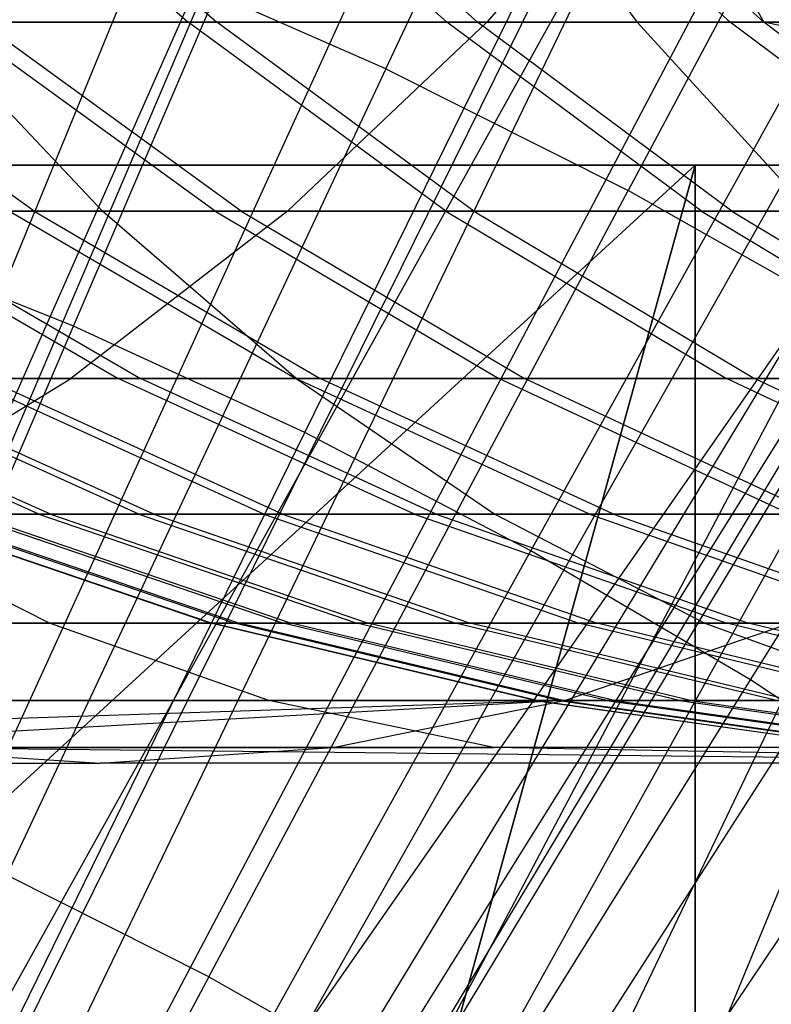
# Model space of a CAD drawing. Extents: x 0.1 to 12.1, y -6 to 6.
# Tile 221 of 256: x 6.383 to 6.508, y 0.66 to 0.824. Entities that reach past the tile are written whole.
import ezdxf

# ---------------------------------------------------------------- set-up
doc = ezdxf.new("R2010")
doc.units = 0
doc.header["$LTSCALE"] = 2.54
doc.layers.get('0').update_dxf_attribs({"linetype": 'CONTINUOUS'})

# ---------------------------------------------------------------- blocks, each defined once
blk = doc.blocks.new('DROPS_COLOR_B-11195_STL')
at = {"color": 0}
for p, q in [((6.44404, 0.81606, 13.83503), (6.50761, 0.95115, 13.79774)), ((6.44404, 0.81606, 13.83503), (6.50761, 0.95115, 13.79774)), ((6.55484, 0.92746, 13.79774), (6.48456, 0.79573, 13.83503)), ((6.55484, 0.92746, 13.79774), (6.48456, 0.79573, 13.83503)), ((6.39179, 0.77306, 13.76702), (6.45136, 0.91188, 13.73038)), ((6.39179, 0.77306, 13.76702), (6.45136, 0.91188, 13.73038)), ((6.16832, 0.27976, 62.94243), (6.60092, 0.89999, 62.91897)), ((6.16832, 0.27976, 62.94243), (6.60092, 0.89999, 62.91897)), ((6.44333, 0.89999, 50.95566), (6.16876, 0.27959, 50.94439)), ((6.44333, 0.89999, 50.95566), (6.16876, 0.27959, 50.94439)), ((6.20339, 0.26351, 62.94169), (6.60092, 0.89999, 62.91897)), ((6.20339, 0.26351, 62.94169), (6.60092, 0.89999, 62.91897)), ((6.23634, 0.24271, 62.94081), (6.60092, 0.89999, 62.91897)), ((6.23634, 0.24271, 62.94081), (6.60092, 0.89999, 62.91897)), ((6.27203, 0.21224, 62.93965), (6.60092, 0.89999, 62.91897)), ((6.27203, 0.21224, 62.93965), (6.60092, 0.89999, 62.91897)), ((6.30271, 0.17634, 62.93849), (6.60092, 0.89999, 62.91897)), ((6.30271, 0.17634, 62.93849), (6.60092, 0.89999, 62.91897)), ((6.43051, 0.75527, 13.76702), (6.49704, 0.89089, 13.73038)), ((6.43051, 0.75527, 13.76702), (6.49704, 0.89089, 13.73038)), ((6.32949, 0.59009, 1.86697), (6.46266, 0.88171, 1.92723)), ((6.32949, 0.59009, 1.86697), (6.46266, 0.88171, 1.92723)), ((6.46829, 0.73553, 13.76702), (6.5416, 0.86762, 13.73038)), ((6.46829, 0.73553, 13.76702), (6.5416, 0.86762, 13.73038)), ((6.3696, 0.86071, 53.71714), (6.41099, 0.82386, 53.70345)), ((6.3696, 0.86071, 53.71714), (6.41099, 0.82386, 53.70345)), ((6.37441, 0.86071, 51.24698), (6.41574, 0.82386, 51.26083)), ((6.37441, 0.86071, 51.24698), (6.41574, 0.82386, 51.26083)), ((6.41333, 0.86071, 53.84235), (6.45422, 0.82386, 53.82726)), ((6.41333, 0.86071, 53.84235), (6.45422, 0.82386, 53.82726)), ((6.41853, 0.86071, 51.12234), (6.45937, 0.82386, 51.13759)), ((6.41853, 0.86071, 51.12234), (6.45937, 0.82386, 51.13759)), ((6.45842, 0.86071, 56.90206), (6.48607, 0.82386, 56.86837)), ((6.45842, 0.86071, 56.90206), (6.48607, 0.82386, 56.86837)), ((6.49287, 0.86071, 55.81431), (6.46089, 0.82386, 55.84394)), ((6.49287, 0.86071, 55.81431), (6.46089, 0.82386, 55.84394)), ((6.46127, 0.86071, 53.96599), (6.50163, 0.82386, 53.94952)), ((6.46127, 0.86071, 53.96599), (6.50163, 0.82386, 53.94952)), ((6.46694, 0.86071, 50.99911), (6.50724, 0.82386, 51.01574)), ((6.46694, 0.86071, 50.99911), (6.50724, 0.82386, 51.01574)), ((6.16876, 0.27959, 50.94439), (6.48942, 0.85598, 50.95879)), ((6.16876, 0.27959, 50.94439), (6.48942, 0.85598, 50.95879)), ((6.48942, 0.85598, 50.95879), (6.20366, 0.26337, 50.94512)), ((6.48942, 0.85598, 50.95879), (6.20366, 0.26337, 50.94512)), ((6.36273, 0.57374, 1.86697), (6.51234, 0.85729, 1.92723)), ((6.36273, 0.57374, 1.86697), (6.51234, 0.85729, 1.92723)), ((6.48942, 0.85598, 50.95879), (6.50724, 0.82386, 51.01574)), ((6.48942, 0.85598, 50.95879), (6.50724, 0.82386, 51.01574)), ((6.50502, 0.71391, 13.76702), (6.58493, 0.84211, 13.73038)), ((6.50502, 0.71391, 13.76702), (6.58493, 0.84211, 13.73038)), ((6.40256, 0.83432, 13.83503), (6.34599, 0.69653, 13.86834)), ((6.40256, 0.83432, 13.83503), (6.34599, 0.69653, 13.86834)), ((6.44404, 0.81606, 13.83503), (6.40256, 0.83432, 13.83503)), ((6.44404, 0.81606, 13.83503), (6.40256, 0.83432, 13.83503)), ((6.39499, 0.55553, 1.86697), (6.56055, 0.83006, 1.92723)), ((6.39499, 0.55553, 1.86697), (6.56055, 0.83006, 1.92723)), ((6.46089, 0.82386, 55.84394), (6.28214, 0.82386, 55.64001)), ((6.46089, 0.82386, 55.84394), (6.28214, 0.82386, 55.64001)), ((6.3852, 0.79227, 51.52244), (6.3413, 0.82386, 51.51094)), ((6.3852, 0.79227, 51.52244), (6.3413, 0.82386, 51.51094)), ((6.36688, 0.82386, 56.7678), (6.39663, 0.79227, 56.73352)), ((6.36688, 0.82386, 56.7678), (6.48607, 0.82386, 56.86837)), ((6.36688, 0.82386, 56.7678), (6.39663, 0.79227, 56.73352)), ((6.36688, 0.82386, 56.7678), (6.48607, 0.82386, 56.86837)), ((6.41549, 0.79227, 53.56541), (6.37194, 0.82386, 53.57819)), ((6.37194, 0.82386, 53.57819), (6.41099, 0.82386, 53.70345)), ((6.41549, 0.79227, 53.56541), (6.37194, 0.82386, 53.57819)), ((6.37194, 0.82386, 53.57819), (6.41099, 0.82386, 53.70345)), ((6.41982, 0.79227, 51.39846), (6.37633, 0.82386, 51.3855)), ((6.41574, 0.82386, 51.26083), (6.37633, 0.82386, 51.3855)), ((6.41982, 0.79227, 51.39846), (6.37633, 0.82386, 51.3855)), ((6.41574, 0.82386, 51.26083), (6.37633, 0.82386, 51.3855)), ((6.45407, 0.79227, 53.6892), (6.41099, 0.82386, 53.70345)), ((6.41099, 0.82386, 53.70345), (6.45422, 0.82386, 53.82726)), ((6.45407, 0.79227, 53.6892), (6.41099, 0.82386, 53.70345)), ((6.41099, 0.82386, 53.70345), (6.45422, 0.82386, 53.82726)), ((6.45877, 0.79227, 51.27526), (6.41574, 0.82386, 51.26083)), ((6.45937, 0.82386, 51.13759), (6.41574, 0.82386, 51.26083)), ((6.45877, 0.79227, 51.27526), (6.41574, 0.82386, 51.26083)), ((6.45937, 0.82386, 51.13759), (6.41574, 0.82386, 51.26083)), ((6.42761, 0.79227, 55.87479), (6.46089, 0.82386, 55.84394)), ((6.42761, 0.79227, 55.87479), (6.46089, 0.82386, 55.84394)), ((6.4968, 0.79227, 53.81155), (6.45422, 0.82386, 53.82726)), ((6.45422, 0.82386, 53.82726), (6.50163, 0.82386, 53.94952)), ((6.4968, 0.79227, 53.81155), (6.45422, 0.82386, 53.82726)), ((6.45422, 0.82386, 53.82726), (6.50163, 0.82386, 53.94952)), ((6.50189, 0.79227, 51.15346), (6.45937, 0.82386, 51.13759)), ((6.50724, 0.82386, 51.01574), (6.45937, 0.82386, 51.13759)), ((6.50189, 0.79227, 51.15346), (6.45937, 0.82386, 51.13759)), ((6.50724, 0.82386, 51.01574), (6.45937, 0.82386, 51.13759)), ((6.65003, 0.82386, 56.03723), (6.46089, 0.82386, 55.84394)), ((6.65003, 0.82386, 56.03723), (6.46089, 0.82386, 55.84394)), ((6.51487, 0.79227, 56.83329), (6.48607, 0.82386, 56.86837)), ((6.608, 0.82386, 56.96561), (6.48607, 0.82386, 56.86837)), ((6.51487, 0.79227, 56.83329), (6.48607, 0.82386, 56.86837)), ((6.608, 0.82386, 56.96561), (6.48607, 0.82386, 56.86837)), ((6.54365, 0.79227, 53.93238), (6.50163, 0.82386, 53.94952)), ((6.50163, 0.82386, 53.94952), (6.55302, 0.82386, 54.06974)), ((6.54365, 0.79227, 53.93238), (6.50163, 0.82386, 53.94952)), ((6.50163, 0.82386, 53.94952), (6.55302, 0.82386, 54.06974)), ((6.54919, 0.79227, 51.03304), (6.50724, 0.82386, 51.01574)), ((6.54919, 0.79227, 51.03304), (6.50724, 0.82386, 51.01574)), ((6.53954, 0.81701, 50.9626), (6.50724, 0.82386, 51.01574)), ((6.53954, 0.81701, 50.9626), (6.50724, 0.82386, 51.01574)), ((6.53954, 0.81701, 50.9626), (6.20366, 0.26337, 50.94512)), ((6.53954, 0.81701, 50.9626), (6.20366, 0.26337, 50.94512)), ((6.53954, 0.81701, 50.9626), (6.23634, 0.24271, 50.946)), ((6.53954, 0.81701, 50.9626), (6.23634, 0.24271, 50.946)), ((6.44404, 0.81606, 13.83503), (6.38063, 0.68128, 13.86834)), ((6.44404, 0.81606, 13.83503), (6.38063, 0.68128, 13.86834)), ((6.44404, 0.81606, 13.83503), (6.48456, 0.79573, 13.83503)), ((6.44404, 0.81606, 13.83503), (6.48456, 0.79573, 13.83503)), ((6.49578, 0.8, 36.91786), (6.06, 0.4, 36.93688)), ((6.49578, 0.8, 36.91786), (6.06, 0.4, 36.93688)), ((6.49578, 0.8, 36.91786), (6.06, 0.8, 36.93688)), ((6.06, 0.8, 16.93688), (6.49578, 0.8, 16.95591)), ((6.49578, 0.8, 36.91786), (6.06, 0.8, 36.93688)), ((6.06, 0.8, 16.93688), (6.49578, 0.8, 16.95591)), ((6.29157, 0.8, 20.47481), (6.51744, 0.8, 20.52904)), ((6.51744, 0.8, 33.34472), (6.29157, 0.8, 33.39895)), ((6.51744, 0.8, 33.34472), (6.29157, 0.8, 33.39895)), ((6.29157, 0.8, 20.47481), (6.51744, 0.8, 20.52904)), ((6.385, 0.4, 36.92631), (6.49578, 0.8, 36.91786)), ((6.385, 0.4, 36.92631), (6.49578, 0.8, 36.91786)), ((6.49578, 0.8, 16.95591), (6.385, 0.4, 16.94746)), ((6.49578, 0.8, 16.95591), (6.385, 0.4, 16.94746)), ((6.49578, 0, 36.91786), (6.49578, 0.8, 36.91786)), ((6.92824, 0.8, 36.86092), (6.49578, 0.8, 36.91786)), ((6.49578, 0, 36.91786), (6.49578, 0.8, 36.91786)), ((6.49578, 0.8, 16.95591), (6.49578, 0, 16.95591)), ((6.49578, 0.8, 16.95591), (6.92824, 0.8, 17.01284)), ((6.49578, 0.8, 16.95591), (6.49578, 0, 16.95591)), ((6.92824, 0.8, 36.86092), (6.49578, 0.8, 36.91786)), ((6.49578, 0.8, 16.95591), (6.92824, 0.8, 17.01284)), ((6.41445, 0.66431, 13.86834), (6.48456, 0.79573, 13.83503)), ((6.41445, 0.66431, 13.86834), (6.48456, 0.79573, 13.83503)), ((6.52401, 0.7734, 13.83503), (6.48456, 0.79573, 13.83503)), ((6.52401, 0.7734, 13.83503), (6.48456, 0.79573, 13.83503)), ((6.24721, 0.79227, 55.66899), (6.42761, 0.79227, 55.87479)), ((6.24721, 0.79227, 55.66899), (6.42761, 0.79227, 55.87479)), ((6.28394, 0.79227, 56.63304), (6.39663, 0.79227, 56.73352)), ((6.28394, 0.79227, 56.63304), (6.39663, 0.79227, 56.73352)), ((6.35102, 0.79227, 53.31456), (6.39929, 0.76431, 53.30388)), ((6.35102, 0.79227, 53.31456), (6.39929, 0.76431, 53.30388)), ((6.35477, 0.79227, 51.64751), (6.3852, 0.79227, 51.52244)), ((6.35477, 0.79227, 51.64751), (6.3852, 0.79227, 51.52244)), ((6.35477, 0.79227, 51.64751), (6.403, 0.76431, 51.65841)), ((6.35477, 0.79227, 51.64751), (6.403, 0.76431, 51.65841)), ((6.41549, 0.79227, 53.56541), (6.3811, 0.79227, 53.44039)), ((6.3811, 0.79227, 53.44039), (6.42899, 0.76431, 53.42808)), ((6.41549, 0.79227, 53.56541), (6.3811, 0.79227, 53.44039)), ((6.3811, 0.79227, 53.44039), (6.42899, 0.76431, 53.42808)), ((6.3852, 0.79227, 51.52244), (6.41982, 0.79227, 51.39846)), ((6.3852, 0.79227, 51.52244), (6.41982, 0.79227, 51.39846)), ((6.3852, 0.79227, 51.52244), (6.43304, 0.76431, 51.53495)), ((6.3852, 0.79227, 51.52244), (6.43304, 0.76431, 51.53495)), ((6.42761, 0.79227, 55.87479), (6.39134, 0.76431, 55.9084)), ((6.42761, 0.79227, 55.87479), (6.39134, 0.76431, 55.9084)), ((6.42904, 0.76431, 56.69618), (6.39663, 0.79227, 56.73352)), ((6.51487, 0.79227, 56.83329), (6.39663, 0.79227, 56.73352)), ((6.42904, 0.76431, 56.69618), (6.39663, 0.79227, 56.73352)), ((6.51487, 0.79227, 56.83329), (6.39663, 0.79227, 56.73352)), ((6.45407, 0.79227, 53.6892), (6.41549, 0.79227, 53.56541)), ((6.41549, 0.79227, 53.56541), (6.46293, 0.76431, 53.55148)), ((6.45407, 0.79227, 53.6892), (6.41549, 0.79227, 53.56541)), ((6.41549, 0.79227, 53.56541), (6.46293, 0.76431, 53.55148)), ((6.41982, 0.79227, 51.39846), (6.45877, 0.79227, 51.27526)), ((6.41982, 0.79227, 51.39846), (6.45877, 0.79227, 51.27526)), ((6.41982, 0.79227, 51.39846), (6.46721, 0.76431, 51.41259)), ((6.41982, 0.79227, 51.39846), (6.46721, 0.76431, 51.41259)), ((6.42761, 0.79227, 55.87479), (6.61849, 0.79227, 56.06985)), ((6.42761, 0.79227, 55.87479), (6.61849, 0.79227, 56.06985)), ((6.4968, 0.79227, 53.81155), (6.45407, 0.79227, 53.6892)), ((6.45407, 0.79227, 53.6892), (6.50102, 0.76431, 53.67367)), ((6.4968, 0.79227, 53.81155), (6.45407, 0.79227, 53.6892)), ((6.45407, 0.79227, 53.6892), (6.50102, 0.76431, 53.67367)), ((6.45877, 0.79227, 51.27526), (6.50189, 0.79227, 51.15346)), ((6.45877, 0.79227, 51.27526), (6.50189, 0.79227, 51.15346)), ((6.45877, 0.79227, 51.27526), (6.50565, 0.76431, 51.29099)), ((6.45877, 0.79227, 51.27526), (6.50565, 0.76431, 51.29099)), ((6.54365, 0.79227, 53.93238), (6.4968, 0.79227, 53.81155)), ((6.4968, 0.79227, 53.81155), (6.54319, 0.76431, 53.79444)), ((6.54365, 0.79227, 53.93238), (6.4968, 0.79227, 53.81155)), ((6.4968, 0.79227, 53.81155), (6.54319, 0.76431, 53.79444)), ((6.50189, 0.79227, 51.15346), (6.54919, 0.79227, 51.03304)), ((6.50189, 0.79227, 51.15346), (6.54919, 0.79227, 51.03304)), ((6.50189, 0.79227, 51.15346), (6.54821, 0.76431, 51.17076)), ((6.50189, 0.79227, 51.15346), (6.54821, 0.76431, 51.17076)), ((6.39179, 0.77306, 13.76702), (6.3522, 0.78887, 13.76702)), ((6.39179, 0.77306, 13.76702), (6.3522, 0.78887, 13.76702)), ((6.3324, 0.63468, 13.79951), (6.39179, 0.77306, 13.76702)), ((6.3324, 0.63468, 13.79951), (6.39179, 0.77306, 13.76702)), ((6.43051, 0.75527, 13.76702), (6.39179, 0.77306, 13.76702)), ((6.43051, 0.75527, 13.76702), (6.39179, 0.77306, 13.76702)), ((6.52401, 0.7734, 13.83503), (6.44738, 0.64567, 13.86834)), ((6.52401, 0.7734, 13.83503), (6.44738, 0.64567, 13.86834)), ((6.39134, 0.76431, 55.9084), (6.20915, 0.76431, 55.70056)), ((6.39134, 0.76431, 55.9084), (6.20915, 0.76431, 55.70056)), ((6.42904, 0.76431, 56.69618), (6.31735, 0.76431, 56.59658)), ((6.42904, 0.76431, 56.69618), (6.31735, 0.76431, 56.59658)), ((6.38602, 0.74161, 52.92155), (6.33566, 0.76431, 52.92743)), ((6.38602, 0.74161, 52.92155), (6.33566, 0.76431, 52.92743)), ((6.38793, 0.74161, 52.04258), (6.3376, 0.76431, 52.03649)), ((6.38793, 0.74161, 52.04258), (6.3376, 0.76431, 52.03649)), ((6.40275, 0.74161, 53.04583), (6.35261, 0.76431, 53.05342)), ((6.40275, 0.74161, 53.04583), (6.35261, 0.76431, 53.05342)), ((6.35415, 0.74161, 55.94286), (6.39134, 0.76431, 55.9084)), ((6.35415, 0.74161, 55.94286), (6.39134, 0.76431, 55.9084)), ((6.40525, 0.74161, 51.91752), (6.35515, 0.76431, 51.90972)), ((6.40525, 0.74161, 51.91752), (6.35515, 0.76431, 51.90972)), ((6.42364, 0.74161, 53.16949), (6.3738, 0.76431, 53.17876)), ((6.3738, 0.76431, 53.17876), (6.39929, 0.76431, 53.30388)), ((6.42364, 0.74161, 53.16949), (6.3738, 0.76431, 53.17876)), ((6.3738, 0.76431, 53.17876), (6.39929, 0.76431, 53.30388)), ((6.42676, 0.74161, 51.79316), (6.37695, 0.76431, 51.78366)), ((6.403, 0.76431, 51.65841), (6.37695, 0.76431, 51.78366)), ((6.42676, 0.74161, 51.79316), (6.37695, 0.76431, 51.78366)), ((6.403, 0.76431, 51.65841), (6.37695, 0.76431, 51.78366)), ((6.58412, 0.76431, 56.1054), (6.39134, 0.76431, 55.9084)), ((6.58412, 0.76431, 56.1054), (6.39134, 0.76431, 55.9084)), ((6.4488, 0.74161, 53.29293), (6.39929, 0.76431, 53.30388)), ((6.39929, 0.76431, 53.30388), (6.42899, 0.76431, 53.42808)), ((6.4488, 0.74161, 53.29293), (6.39929, 0.76431, 53.30388)), ((6.39929, 0.76431, 53.30388), (6.42899, 0.76431, 53.42808)), ((6.45245, 0.74161, 51.66959), (6.403, 0.76431, 51.65841)), ((6.43304, 0.76431, 51.53495), (6.403, 0.76431, 51.65841)), ((6.45245, 0.74161, 51.66959), (6.403, 0.76431, 51.65841)), ((6.43304, 0.76431, 51.53495), (6.403, 0.76431, 51.65841)), ((6.4781, 0.74161, 53.41545), (6.42899, 0.76431, 53.42808)), ((6.42899, 0.76431, 53.42808), (6.46293, 0.76431, 53.55148)), ((6.4781, 0.74161, 53.41545), (6.42899, 0.76431, 53.42808)), ((6.42899, 0.76431, 53.42808), (6.46293, 0.76431, 53.55148)), ((6.42904, 0.76431, 56.69618), (6.46228, 0.74161, 56.65789)), ((6.42904, 0.76431, 56.69618), (6.46228, 0.74161, 56.65789)), ((6.42904, 0.76431, 56.69618), (6.54624, 0.76431, 56.79507)), ((6.42904, 0.76431, 56.69618), (6.54624, 0.76431, 56.79507)), ((6.48209, 0.74161, 51.54779), (6.43304, 0.76431, 51.53495)), ((6.46721, 0.76431, 51.41259), (6.43304, 0.76431, 51.53495)), ((6.48209, 0.74161, 51.54779), (6.43304, 0.76431, 51.53495)), ((6.46721, 0.76431, 51.41259), (6.43304, 0.76431, 51.53495)), ((6.51158, 0.74161, 53.5372), (6.46293, 0.76431, 53.55148)), ((6.46293, 0.76431, 53.55148), (6.50102, 0.76431, 53.67367)), ((6.51158, 0.74161, 53.5372), (6.46293, 0.76431, 53.55148)), ((6.46293, 0.76431, 53.55148), (6.50102, 0.76431, 53.67367)), ((6.5158, 0.74161, 51.42707), (6.46721, 0.76431, 51.41259)), ((6.50565, 0.76431, 51.29099), (6.46721, 0.76431, 51.41259)), ((6.5158, 0.74161, 51.42707), (6.46721, 0.76431, 51.41259)), ((6.50565, 0.76431, 51.29099), (6.46721, 0.76431, 51.41259)), ((6.54915, 0.74161, 53.65775), (6.50102, 0.76431, 53.67367)), ((6.50102, 0.76431, 53.67367), (6.54319, 0.76431, 53.79444)), ((6.54915, 0.74161, 53.65775), (6.50102, 0.76431, 53.67367)), ((6.50102, 0.76431, 53.67367), (6.54319, 0.76431, 53.79444)), ((6.55373, 0.74161, 51.3071), (6.50565, 0.76431, 51.29099)), ((6.54821, 0.76431, 51.17076), (6.50565, 0.76431, 51.29099)), ((6.55373, 0.74161, 51.3071), (6.50565, 0.76431, 51.29099)), ((6.54821, 0.76431, 51.17076), (6.50565, 0.76431, 51.29099)), ((6.3642, 0.62007, 13.79951), (6.43051, 0.75527, 13.76702)), ((6.3642, 0.62007, 13.79951), (6.43051, 0.75527, 13.76702)), ((6.46829, 0.73553, 13.76702), (6.43051, 0.75527, 13.76702)), ((6.46829, 0.73553, 13.76702), (6.43051, 0.75527, 13.76702)), ((6.56228, 0.74911, 13.83503), (6.47933, 0.62539, 13.86834)), ((6.56228, 0.74911, 13.83503), (6.47933, 0.62539, 13.86834)), ((6.38777, 0.72342, 56.51971), (6.3516, 0.74161, 56.55919)), ((6.3516, 0.74161, 56.55919), (6.46228, 0.74161, 56.65789)), ((6.3516, 0.74161, 56.55919), (6.46228, 0.74161, 56.65789)), ((6.38777, 0.72342, 56.51971), (6.3516, 0.74161, 56.55919)), ((6.54887, 0.74161, 56.14186), (6.35415, 0.74161, 55.94286)), ((6.54887, 0.74161, 56.14186), (6.35415, 0.74161, 55.94286)), ((6.3612, 0.74161, 52.54608), (6.41474, 0.72342, 52.54527)), ((6.3612, 0.74161, 52.54608), (6.41474, 0.72342, 52.54527)), ((6.36147, 0.74161, 52.4202), (6.415, 0.72342, 52.4212)), ((6.36147, 0.74161, 52.4202), (6.415, 0.72342, 52.4212)), ((6.36523, 0.74161, 52.6719), (6.41871, 0.72342, 52.66927)), ((6.36523, 0.74161, 52.6719), (6.41871, 0.72342, 52.66927)), ((6.36602, 0.74161, 52.29406), (6.41949, 0.72342, 52.29688)), ((6.36602, 0.74161, 52.29406), (6.41949, 0.72342, 52.29688)), ((6.38602, 0.74161, 52.92155), (6.37351, 0.74161, 52.7969)), ((6.37351, 0.74161, 52.7969), (6.42687, 0.72342, 52.79247)), ((6.38602, 0.74161, 52.92155), (6.37351, 0.74161, 52.7969)), ((6.37351, 0.74161, 52.7969), (6.42687, 0.72342, 52.79247)), ((6.37485, 0.74161, 52.16814), (6.38793, 0.74161, 52.04258)), ((6.37485, 0.74161, 52.16814), (6.38793, 0.74161, 52.04258)), ((6.37485, 0.74161, 52.16814), (6.42819, 0.72342, 52.17277)), ((6.37485, 0.74161, 52.16814), (6.42819, 0.72342, 52.17277)), ((6.40275, 0.74161, 53.04583), (6.38602, 0.74161, 52.92155)), ((6.38602, 0.74161, 52.92155), (6.4392, 0.72342, 52.91533)), ((6.40275, 0.74161, 53.04583), (6.38602, 0.74161, 52.92155)), ((6.38602, 0.74161, 52.92155), (6.4392, 0.72342, 52.91533)), ((6.38793, 0.74161, 52.04258), (6.40525, 0.74161, 51.91752)), ((6.38793, 0.74161, 52.04258), (6.40525, 0.74161, 51.91752)), ((6.38793, 0.74161, 52.04258), (6.44108, 0.72342, 52.04901)), ((6.38793, 0.74161, 52.04258), (6.44108, 0.72342, 52.04901)), ((6.42364, 0.74161, 53.16949), (6.40275, 0.74161, 53.04583)), ((6.40275, 0.74161, 53.04583), (6.45568, 0.72342, 53.03782)), ((6.42364, 0.74161, 53.16949), (6.40275, 0.74161, 53.04583)), ((6.40275, 0.74161, 53.04583), (6.45568, 0.72342, 53.03782)), ((6.40525, 0.74161, 51.91752), (6.42676, 0.74161, 51.79316)), ((6.40525, 0.74161, 51.91752), (6.42676, 0.74161, 51.79316)), ((6.40525, 0.74161, 51.91752), (6.45815, 0.72342, 51.92576)), ((6.40525, 0.74161, 51.91752), (6.45815, 0.72342, 51.92576)), ((6.4488, 0.74161, 53.29293), (6.42364, 0.74161, 53.16949)), ((6.42364, 0.74161, 53.16949), (6.47628, 0.72342, 53.1597)), ((6.4488, 0.74161, 53.29293), (6.42364, 0.74161, 53.16949)), ((6.42364, 0.74161, 53.16949), (6.47628, 0.72342, 53.1597)), ((6.42676, 0.74161, 51.79316), (6.45245, 0.74161, 51.66959)), ((6.42676, 0.74161, 51.79316), (6.45245, 0.74161, 51.66959)), ((6.42676, 0.74161, 51.79316), (6.47935, 0.72342, 51.80318)), ((6.42676, 0.74161, 51.79316), (6.47935, 0.72342, 51.80318)), ((6.4781, 0.74161, 53.41545), (6.4488, 0.74161, 53.29293)), ((6.4488, 0.74161, 53.29293), (6.50107, 0.72342, 53.28137)), ((6.4781, 0.74161, 53.41545), (6.4488, 0.74161, 53.29293)), ((6.4488, 0.74161, 53.29293), (6.50107, 0.72342, 53.28137)), ((6.45245, 0.74161, 51.66959), (6.48209, 0.74161, 51.54779)), ((6.45245, 0.74161, 51.66959), (6.48209, 0.74161, 51.54779)), ((6.45245, 0.74161, 51.66959), (6.50467, 0.72342, 51.68139)), ((6.45245, 0.74161, 51.66959), (6.50467, 0.72342, 51.68139)), ((6.46228, 0.74161, 56.65789), (6.49737, 0.72342, 56.61745)), ((6.46228, 0.74161, 56.65789), (6.49737, 0.72342, 56.61745)), ((6.46228, 0.74161, 56.65789), (6.57841, 0.74161, 56.75588)), ((6.46228, 0.74161, 56.65789), (6.57841, 0.74161, 56.75588)), ((6.51158, 0.74161, 53.5372), (6.4781, 0.74161, 53.41545)), ((6.4781, 0.74161, 53.41545), (6.52995, 0.72342, 53.40212)), ((6.51158, 0.74161, 53.5372), (6.4781, 0.74161, 53.41545)), ((6.4781, 0.74161, 53.41545), (6.52995, 0.72342, 53.40212)), ((6.48209, 0.74161, 51.54779), (6.5158, 0.74161, 51.42707)), ((6.48209, 0.74161, 51.54779), (6.5158, 0.74161, 51.42707)), ((6.48209, 0.74161, 51.54779), (6.53388, 0.72342, 51.56135)), ((6.48209, 0.74161, 51.54779), (6.53388, 0.72342, 51.56135)), ((6.39521, 0.60387, 13.79951), (6.46829, 0.73553, 13.76702)), ((6.39521, 0.60387, 13.79951), (6.46829, 0.73553, 13.76702)), ((6.50502, 0.71391, 13.76702), (6.46829, 0.73553, 13.76702)), ((6.50502, 0.71391, 13.76702), (6.46829, 0.73553, 13.76702)), ((6.28085, 0.72342, 56.41905), (6.38777, 0.72342, 56.51971)), ((6.28085, 0.72342, 56.41905), (6.38777, 0.72342, 56.51971)), ((6.51165, 0.72342, 56.18035), (6.31488, 0.72342, 55.97926)), ((6.51165, 0.72342, 56.18035), (6.31488, 0.72342, 55.97926)), ((6.42444, 0.71049, 56.47969), (6.38777, 0.72342, 56.51971)), ((6.38777, 0.72342, 56.51971), (6.49737, 0.72342, 56.61745)), ((6.38777, 0.72342, 56.51971), (6.49737, 0.72342, 56.61745)), ((6.42444, 0.71049, 56.47969), (6.38777, 0.72342, 56.51971)), ((6.46902, 0.71049, 52.54444), (6.41474, 0.72342, 52.54527)), ((6.41474, 0.72342, 52.54527), (6.41871, 0.72342, 52.66927)), ((6.415, 0.72342, 52.4212), (6.41474, 0.72342, 52.54527)), ((6.46902, 0.71049, 52.54444), (6.41474, 0.72342, 52.54527)), ((6.415, 0.72342, 52.4212), (6.41474, 0.72342, 52.54527)), ((6.41474, 0.72342, 52.54527), (6.41871, 0.72342, 52.66927)), ((6.46927, 0.71049, 52.42221), (6.415, 0.72342, 52.4212)), ((6.41949, 0.72342, 52.29688), (6.415, 0.72342, 52.4212)), ((6.46927, 0.71049, 52.42221), (6.415, 0.72342, 52.4212)), ((6.41949, 0.72342, 52.29688), (6.415, 0.72342, 52.4212)), ((6.47293, 0.71049, 52.66661), (6.41871, 0.72342, 52.66927)), ((6.41871, 0.72342, 52.66927), (6.42687, 0.72342, 52.79247)), ((6.47293, 0.71049, 52.66661), (6.41871, 0.72342, 52.66927)), ((6.41871, 0.72342, 52.66927), (6.42687, 0.72342, 52.79247)), ((6.4737, 0.71049, 52.29973), (6.41949, 0.72342, 52.29688)), ((6.42819, 0.72342, 52.17277), (6.41949, 0.72342, 52.29688)), ((6.4737, 0.71049, 52.29973), (6.41949, 0.72342, 52.29688)), ((6.42819, 0.72342, 52.17277), (6.41949, 0.72342, 52.29688)), ((6.48097, 0.71049, 52.78799), (6.42687, 0.72342, 52.79247)), ((6.42687, 0.72342, 52.79247), (6.4392, 0.72342, 52.91533)), ((6.48097, 0.71049, 52.78799), (6.42687, 0.72342, 52.79247)), ((6.42687, 0.72342, 52.79247), (6.4392, 0.72342, 52.91533)), ((6.48227, 0.71049, 52.17746), (6.42819, 0.72342, 52.17277)), ((6.44108, 0.72342, 52.04901), (6.42819, 0.72342, 52.17277)), ((6.48227, 0.71049, 52.17746), (6.42819, 0.72342, 52.17277)), ((6.44108, 0.72342, 52.04901), (6.42819, 0.72342, 52.17277)), ((6.49312, 0.71049, 52.90902), (6.4392, 0.72342, 52.91533)), ((6.4392, 0.72342, 52.91533), (6.45568, 0.72342, 53.03782)), ((6.49312, 0.71049, 52.90902), (6.4392, 0.72342, 52.91533)), ((6.4392, 0.72342, 52.91533), (6.45568, 0.72342, 53.03782)), ((6.49497, 0.71049, 52.05554), (6.44108, 0.72342, 52.04901)), ((6.45815, 0.72342, 51.92576), (6.44108, 0.72342, 52.04901)), ((6.49497, 0.71049, 52.05554), (6.44108, 0.72342, 52.04901)), ((6.45815, 0.72342, 51.92576), (6.44108, 0.72342, 52.04901)), ((6.50936, 0.71049, 53.02971), (6.45568, 0.72342, 53.03782)), ((6.45568, 0.72342, 53.03782), (6.47628, 0.72342, 53.1597)), ((6.50936, 0.71049, 53.02971), (6.45568, 0.72342, 53.03782)), ((6.45568, 0.72342, 53.03782), (6.47628, 0.72342, 53.1597)), ((6.51178, 0.71049, 51.93411), (6.45815, 0.72342, 51.92576)), ((6.47935, 0.72342, 51.80318), (6.45815, 0.72342, 51.92576)), ((6.51178, 0.71049, 51.93411), (6.45815, 0.72342, 51.92576)), ((6.47935, 0.72342, 51.80318), (6.45815, 0.72342, 51.92576)), ((6.47392, 0.71049, 56.21937), (6.51165, 0.72342, 56.18035)), ((6.47392, 0.71049, 56.21937), (6.51165, 0.72342, 56.18035)), ((6.52965, 0.71049, 53.14978), (6.47628, 0.72342, 53.1597)), ((6.47628, 0.72342, 53.1597), (6.50107, 0.72342, 53.28137)), ((6.52965, 0.71049, 53.14978), (6.47628, 0.72342, 53.1597)), ((6.47628, 0.72342, 53.1597), (6.50107, 0.72342, 53.28137)), ((6.53267, 0.71049, 51.81334), (6.47935, 0.72342, 51.80318)), ((6.50467, 0.72342, 51.68139), (6.47935, 0.72342, 51.80318)), ((6.53267, 0.71049, 51.81334), (6.47935, 0.72342, 51.80318)), ((6.50467, 0.72342, 51.68139), (6.47935, 0.72342, 51.80318)), ((6.49737, 0.72342, 56.61745), (6.53296, 0.71049, 56.57645)), ((6.49737, 0.72342, 56.61745), (6.53296, 0.71049, 56.57645)), ((6.49737, 0.72342, 56.61745), (6.61238, 0.72342, 56.71449)), ((6.49737, 0.72342, 56.61745), (6.61238, 0.72342, 56.71449)), ((6.55407, 0.71049, 53.26964), (6.50107, 0.72342, 53.28137)), ((6.50107, 0.72342, 53.28137), (6.52995, 0.72342, 53.40212)), ((6.55407, 0.71049, 53.26964), (6.50107, 0.72342, 53.28137)), ((6.50107, 0.72342, 53.28137), (6.52995, 0.72342, 53.40212)), ((6.55762, 0.71049, 51.69335), (6.50467, 0.72342, 51.68139)), ((6.53388, 0.72342, 51.56135), (6.50467, 0.72342, 51.68139)), ((6.55762, 0.71049, 51.69335), (6.50467, 0.72342, 51.68139)), ((6.53388, 0.72342, 51.56135), (6.50467, 0.72342, 51.68139)), ((6.42537, 0.58612, 13.79951), (6.50502, 0.71391, 13.76702)), ((6.42537, 0.58612, 13.79951), (6.50502, 0.71391, 13.76702)), ((6.54061, 0.69046, 13.76702), (6.50502, 0.71391, 13.76702)), ((6.54061, 0.69046, 13.76702), (6.50502, 0.71391, 13.76702)), ((6.47392, 0.71049, 56.21937), (6.23418, 0.70261, 56.05405)), ((6.47392, 0.71049, 56.21937), (6.23418, 0.70261, 56.05405)), ((6.47392, 0.71049, 56.21937), (6.27507, 0.71049, 56.01616)), ((6.47392, 0.71049, 56.21937), (6.27507, 0.71049, 56.01616)), ((6.31859, 0.71049, 56.38002), (6.42444, 0.71049, 56.47969)), ((6.31859, 0.71049, 56.38002), (6.42444, 0.71049, 56.47969)), ((6.47392, 0.71049, 56.21937), (6.33327, 0.70261, 56.15812)), ((6.47392, 0.71049, 56.21937), (6.33327, 0.70261, 56.15812)), ((6.4621, 0.70261, 56.43859), (6.42444, 0.71049, 56.47969)), ((6.42444, 0.71049, 56.47969), (6.53296, 0.71049, 56.57645)), ((6.42444, 0.71049, 56.47969), (6.53296, 0.71049, 56.57645)), ((6.4621, 0.70261, 56.43859), (6.42444, 0.71049, 56.47969)), ((6.43517, 0.70261, 56.25945), (6.47392, 0.71049, 56.21937)), ((6.43517, 0.70261, 56.25945), (6.47392, 0.71049, 56.21937)), ((6.47293, 0.71049, 52.66661), (6.46902, 0.71049, 52.54444)), ((6.46902, 0.71049, 52.54444), (6.46927, 0.71049, 52.42221)), ((6.46902, 0.71049, 52.54444), (6.46927, 0.71049, 52.42221)), ((6.46902, 0.71049, 52.54444), (6.52475, 0.70261, 52.54359)), ((6.47293, 0.71049, 52.66661), (6.46902, 0.71049, 52.54444)), ((6.46902, 0.71049, 52.54444), (6.52475, 0.70261, 52.54359)), ((6.46927, 0.71049, 52.42221), (6.4737, 0.71049, 52.29973)), ((6.46927, 0.71049, 52.42221), (6.4737, 0.71049, 52.29973)), ((6.46927, 0.71049, 52.42221), (6.52501, 0.70261, 52.42325)), ((6.46927, 0.71049, 52.42221), (6.52501, 0.70261, 52.42325)), ((6.48097, 0.71049, 52.78799), (6.47293, 0.71049, 52.66661)), ((6.47293, 0.71049, 52.66661), (6.5286, 0.70261, 52.66388)), ((6.48097, 0.71049, 52.78799), (6.47293, 0.71049, 52.66661)), ((6.47293, 0.71049, 52.66661), (6.5286, 0.70261, 52.66388)), ((6.4737, 0.71049, 52.29973), (6.48227, 0.71049, 52.17746)), ((6.4737, 0.71049, 52.29973), (6.48227, 0.71049, 52.17746)), ((6.4737, 0.71049, 52.29973), (6.52936, 0.70261, 52.30266)), ((6.4737, 0.71049, 52.29973), (6.52936, 0.70261, 52.30266)), ((6.67944, 0.71049, 56.4077), (6.47392, 0.71049, 56.21937)), ((6.67944, 0.71049, 56.4077), (6.47392, 0.71049, 56.21937)), ((6.49312, 0.71049, 52.90902), (6.48097, 0.71049, 52.78799)), ((6.48097, 0.71049, 52.78799), (6.53652, 0.70261, 52.78338)), ((6.49312, 0.71049, 52.90902), (6.48097, 0.71049, 52.78799)), ((6.48097, 0.71049, 52.78799), (6.53652, 0.70261, 52.78338)), ((6.48227, 0.71049, 52.17746), (6.49497, 0.71049, 52.05554)), ((6.48227, 0.71049, 52.17746), (6.49497, 0.71049, 52.05554)), ((6.48227, 0.71049, 52.17746), (6.5378, 0.70261, 52.18228)), ((6.48227, 0.71049, 52.17746), (6.5378, 0.70261, 52.18228)), ((6.50936, 0.71049, 53.02971), (6.49312, 0.71049, 52.90902)), ((6.49312, 0.71049, 52.90902), (6.54848, 0.70261, 52.90255)), ((6.50936, 0.71049, 53.02971), (6.49312, 0.71049, 52.90902)), ((6.49312, 0.71049, 52.90902), (6.54848, 0.70261, 52.90255)), ((6.49497, 0.71049, 52.05554), (6.51178, 0.71049, 51.93411)), ((6.49497, 0.71049, 52.05554), (6.51178, 0.71049, 51.93411)), ((6.49497, 0.71049, 52.05554), (6.55031, 0.70261, 52.06223)), ((6.49497, 0.71049, 52.05554), (6.55031, 0.70261, 52.06223)), ((6.43517, 0.70261, 56.25945), (6.33327, 0.70261, 56.15812)), ((6.43517, 0.70261, 56.25945), (6.33327, 0.70261, 56.15812)), ((6.6062, 0.69999, 56.49207), (6.35733, 0.70261, 56.33995)), ((6.35733, 0.70261, 56.33995), (6.4621, 0.70261, 56.43859)), ((6.35733, 0.70261, 56.33995), (6.4621, 0.70261, 56.43859)), ((6.35733, 0.70261, 56.33995), (6.39625, 0.69999, 56.2997)), ((6.35733, 0.70261, 56.33995), (6.39625, 0.69999, 56.2997)), ((6.6062, 0.69999, 56.49207), (6.35733, 0.70261, 56.33995)), ((6.39625, 0.69999, 56.2997), (6.43517, 0.70261, 56.25945)), ((6.39625, 0.69999, 56.2997), (6.43517, 0.70261, 56.25945)), ((6.6429, 0.70261, 56.44979), (6.43517, 0.70261, 56.25945)), ((6.6429, 0.70261, 56.44979), (6.43517, 0.70261, 56.25945)), ((6.5695, 0.70261, 56.53436), (6.4621, 0.70261, 56.43859)), ((6.5695, 0.70261, 56.53436), (6.4621, 0.70261, 56.43859)), ((6.6062, 0.69999, 56.49207), (6.4621, 0.70261, 56.43859)), ((6.6062, 0.69999, 56.49207), (6.4621, 0.70261, 56.43859)), ((6.29326, 0.69999, 56.1973), (6.39625, 0.69999, 56.2997)), ((6.29326, 0.69999, 56.1973), (6.39625, 0.69999, 56.2997)), ((6.6062, 0.69999, 56.49207), (6.39625, 0.69999, 56.2997)), ((6.6062, 0.69999, 56.49207), (6.39625, 0.69999, 56.2997)), ((6.41445, 0.66431, 13.86834), (6.38063, 0.68128, 13.86834)), ((6.41445, 0.66431, 13.86834), (6.38063, 0.68128, 13.86834)), ((6.41445, 0.66431, 13.86834), (6.34451, 0.53322, 13.89768)), ((6.41445, 0.66431, 13.86834), (6.34451, 0.53322, 13.89768)), ((6.41445, 0.66431, 13.86834), (6.44738, 0.64567, 13.86834)), ((6.41445, 0.66431, 13.86834), (6.44738, 0.64567, 13.86834))]:
    blk.add_line(p, q, dxfattribs=at)
blk = doc.blocks.new('GROUP_1')
at = {"color": 0}
for p, q in [((6.25876, 6.60406, 0.03637), (6.38717, 6.90513, 0.08172)), ((6.25876, 6.60406, 0.03637), (6.38717, 6.90513, 0.08172)), ((6.29208, 6.58874, 0.03637), (6.43702, 6.88221, 0.08172)), ((6.29208, 6.58874, 0.03637), (6.43702, 6.88221, 0.08172)), ((6.3245, 6.57159, 0.03637), (6.48552, 6.85655, 0.08172)), ((6.3245, 6.57159, 0.03637), (6.48552, 6.85655, 0.08172)), ((6.35592, 6.55267, 0.03637), (6.53252, 6.82824, 0.08172)), ((6.35592, 6.55267, 0.03637), (6.53252, 6.82824, 0.08172))]:
    blk.add_line(p, q, dxfattribs=at)
blk.add_blockref('DROPS_COLOR_B-11195_STL', (-0.06, 5.99731, -1.7), dxfattribs=at)

msp = doc.modelspace()

# ---------------------------------------------------------------- block references
at = {"color": 0}
msp.add_blockref('GROUP_1', (0.06, -5.99731, 1.7), dxfattribs=at)

doc.saveas('drawing.dxf')
